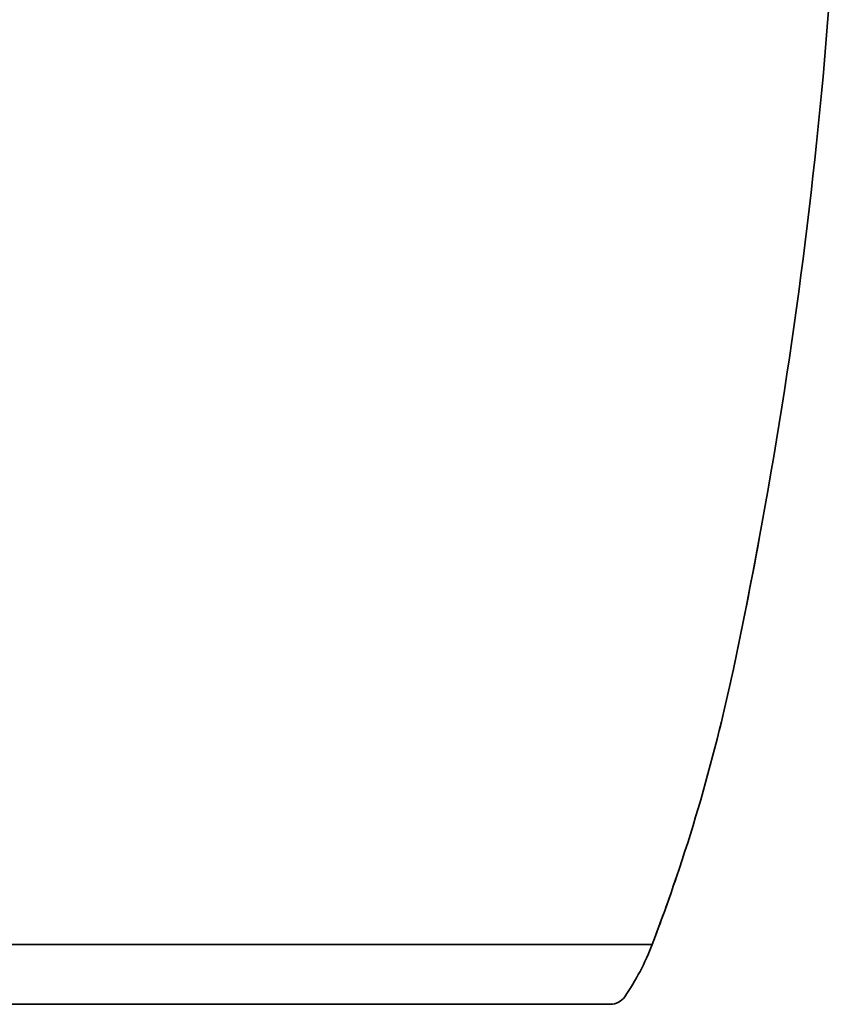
# Model space of a CAD drawing. Extents: x 6.5 to 64.9, y -6 to 65.8.
# Tile 10 of 25: x 50.6 to 59.8, y -6 to 4.9. Entities that reach past the tile are written whole.
import ezdxf

# ---------------------------------------------------------------- set-up
doc = ezdxf.new("R2010")
doc.units = 0
doc.header["$MEASUREMENT"] = 0

msp = doc.modelspace()

# ---------------------------------------------------------------- linework, layer by layer
at = {"color": 7, "lineweight": 35}
for p, q in [((57.665304, -5.378077), (49.082637, -5.378077)), ((49.082637, -5.378077), (57.665304, -5.378077)), ((49.082637, -6.047349), (57.19567, -6.047349))]:
    msp.add_line(p, q, dxfattribs=at)
for centre, radius, start, end in [((2.862957, 9.503832), 56.946176, 348.02956, 0), ((2.862957, 9.503832), 56.946176, 348.02956, 349.524302), ((38.427864, 1.963462), 20.590712, 339.111767, 348.029537), ((38.427864, 1.963462), 20.590712, 345.800835, 348.029538), ((38.427864, 1.963462), 20.590712, 339.111767, 341.34047), ((55.090534, -4.395453), 2.755905, 325.348237, 339.111402), ((57.19567, -5.850498), 0.19685, 269.999997, 325.348237)]:
    msp.add_arc(centre, radius, start, end, dxfattribs=at)

doc.saveas('drawing.dxf')
